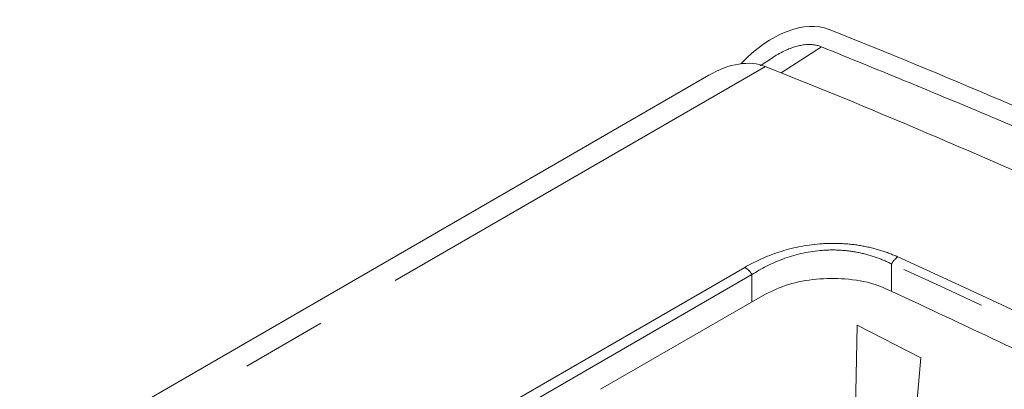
# Model space of a CAD drawing. Header units: millimetres. Extents: x 5 to 415, y 5 to 292.
# Tile 7 of 57: x 103.05 to 117.68, y 76.43 to 81.91. Entities that reach past the tile are written whole.
import ezdxf

# ---------------------------------------------------------------- set-up
doc = ezdxf.new("R2010")
doc.units = ezdxf.units.MM
doc.linetypes.add('PHANTOM', pattern=[12.7, 6.35, -1.27, 1.27, -1.27, 1.27, -1.27])

msp = doc.modelspace()

# ---------------------------------------------------------------- linework, layer by layer
at = {"color": 8, "linetype": 'PHANTOM', "lineweight": 0}
for p, q in [((114.361, 81.124), (114.96, 81.509)), ((114.127, 81.217), (103.666, 75.178)), ((99.224, 69.81), (113.82, 78.236)), ((116.003, 78.286), (116.001, 77.881)), ((113.928, 78.129), (99.332, 69.702)), ((113.926, 77.723), (113.928, 78.129)), ((115.466, 76.136), (115.489, 77.381)), ((115.489, 77.381), (116.437, 76.895)), ((116.437, 76.895), (116.36, 76.017))]:
    msp.add_line(p, q, dxfattribs=at)
at = {"color": 7, "linetype": 'Continuous', "lineweight": 15}
for p, q in [((114.232, 81.346), (114.051, 81.225)), ((113.288, 81.087), (103.315, 75.33)), ((111.681, 76.428), (114.119, 77.834))]:
    msp.add_line(p, q, dxfattribs=at)
at = {"color": 8, "linetype": 'PHANTOM', "lineweight": 0}
for centre, radius, start, end in [((116.249, 78.169), 0.272, 124.7387, 154.5559), ((113.686, 77.994), 0.278, 29.1002, 60.9718)]:
    msp.add_arc(centre, radius, start, end, dxfattribs=at)
at = {"color": 7, "linetype": 'Continuous', "lineweight": 15}
for centre, major_axis, start_param, end_param in [((114.238, 80.135), (0.919, 1.592), 0.084157, 1.159403), ((-34.609, -209.327), (164.055, 284.137), 0.026276, 0.084157), ((113.288, 79.586), (0.919, 1.592), 0.084157, 0.785358), ((-35.559, -209.875), (164.055, 284.137), 0.026267, 0.084157)]:
    msp.add_ellipse(centre, major_axis=major_axis, ratio=0.577335, start_param=start_param, end_param=end_param, dxfattribs=at)
for points, knots in [([(114.232, 81.345), (114.236, 81.348), (114.269, 81.372), (114.334, 81.409), (114.418, 81.453), (114.495, 81.485), (114.564, 81.509), (114.635, 81.527), (114.699, 81.539), (114.756, 81.543), (114.807, 81.543), (114.858, 81.538), (114.909, 81.527), (114.943, 81.515), (114.96, 81.509)], [0, 0, 0, 0, 0.018047, 0.145787, 0.274375, 0.366083, 0.458195, 0.551765, 0.645958, 0.713735, 0.781919, 0.851554, 0.921758, 1, 1, 1, 1]), ([(114.96, 81.509), (115.838, 81.152), (117.595, 80.439), (120.124, 79.313), (122.562, 78.165), (124.119, 77.373), (124.897, 76.976)], [0, 0, 0, 0, 0.25986, 0.51972, 0.759814, 1, 1, 1, 1]), ([(114.119, 77.834), (114.231, 77.888), (114.455, 77.997), (114.883, 78.072), (115.325, 78.076), (115.678, 78.017), (115.853, 77.947), (115.908, 77.925)], [0, 0, 0, 0, 0.219599, 0.439367, 0.656348, 0.892413, 1, 1, 1, 1]), ([(135.488, 66.621), (135.376, 66.701), (134.818, 67.098), (133.359, 68.115), (131.084, 69.634), (128.242, 71.418), (125.286, 73.158), (122.21, 74.845), (119.088, 76.445), (116.968, 77.431), (115.908, 77.925)], [0, 0, 0, 0, 0.018053, 0.090265, 0.234697, 0.379204, 0.53417, 0.689229, 0.844568, 1, 1, 1, 1])]:
    msp.add_open_spline(points, degree=3, knots=knots, dxfattribs=at)
at = {"color": 8, "linetype": 'PHANTOM', "lineweight": 0}
for points, knots in [([(113.82, 78.236), (113.972, 78.324), (114.141, 78.402), (114.517, 78.524), (114.724, 78.568), (115.041, 78.593), (115.149, 78.595), (115.358, 78.585), (115.459, 78.574), (115.657, 78.539), (115.752, 78.516), (115.93, 78.46), (116.014, 78.428), (116.094, 78.392)], [0, 0, 0, 0, 0.25, 0.25, 0.5, 0.5, 0.625, 0.625, 0.75, 0.75, 0.875, 0.875, 1, 1, 1, 1]), ([(116.003, 78.286), (115.931, 78.323), (115.856, 78.356), (115.694, 78.413), (115.607, 78.437), (115.426, 78.474), (115.332, 78.486), (115.139, 78.497), (115.039, 78.495), (114.747, 78.468), (114.557, 78.423), (114.216, 78.296), (114.063, 78.217), (113.928, 78.129)], [0, 0, 0, 0, 0.125, 0.125, 0.25, 0.25, 0.375, 0.375, 0.5, 0.5, 0.75, 0.75, 1, 1, 1, 1])]:
    msp.add_open_spline(points, degree=3, knots=knots, dxfattribs=at)
for points in [[(116.094, 78.392), (119.625, 76.797), (123.078, 75.026), (126.443, 73.084)], [(126.345, 72.981), (122.982, 74.922), (119.532, 76.692), (116.003, 78.286)]]:
    msp.add_open_spline(points, degree=3, dxfattribs=at)

doc.saveas('drawing.dxf')
